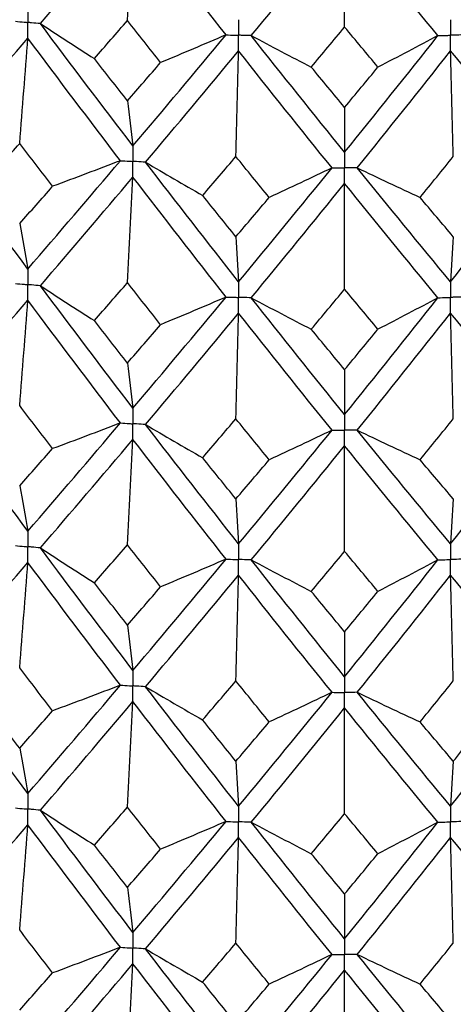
# Paper-space layout '_Isometric' of a CAD drawing. Header units: millimetres. Extents: x -25 to 231, y -14 to 362.
# Tile 20 of 58: x -3.09 to 1.03, y 6.15 to 15.51. Entities that reach past the tile are written whole.
import ezdxf

# ---------------------------------------------------------------- set-up
doc = ezdxf.new("R2010")
doc.units = ezdxf.units.MM

psp = doc.layouts.new('_Isometric')

# ---------------------------------------------------------------- linework, layer by layer
at = {"color": 7, "linetype": 'Continuous', "lineweight": 25}
for points in [[(-2.8929, 15.4686), (-2.6004, 15.8085), (-2.3066, 16.1529), (-2.0122, 16.5011)], [(-2.0644, 15.4979), (-2.0467, 15.8327), (-2.0293, 16.1671), (-2.0122, 16.5011)], [(-1.1272, 15.3615), (-1.4226, 15.7371), (-1.7178, 16.1171), (-2.0122, 16.5011)], [(-0.8878, 15.3542), (-0.5921, 15.7119), (-0.2961, 16.0741), (0, 16.4402)], [(0, 15.4354), (0, 15.7707), (0, 16.1057), (0, 16.4402)], [(0.8878, 15.3542), (0.5921, 15.7119), (0.2961, 16.0741), (0, 16.4402)], [(-2.8929, 15.4686), (-2.7233, 15.3572), (-2.552, 15.2466), (-2.3791, 15.1369)], [(-2.0122, 14.3073), (-2.3066, 14.6907), (-2.6001, 15.0771), (-2.8929, 15.4686)], [(-2.3791, 15.1369), (-2.2743, 15.2567), (-2.1694, 15.3771), (-2.0644, 15.4979)], [(-1.7493, 15.0987), (-1.8544, 15.2313), (-1.9595, 15.3643), (-2.0644, 15.4979)], [(-0.3166, 15.0554), (-0.2111, 15.1815), (-0.1056, 15.3082), (0, 15.4354)], [(0.3166, 15.0554), (0.2111, 15.1815), (0.1056, 15.3082), (0, 15.4354)], [(-2.0122, 14.3073), (-1.7177, 14.655), (-1.4228, 15.0057), (-1.1272, 15.3615)], [(-1.1272, 15.3615), (-1.3332, 15.2729), (-1.5406, 15.1853), (-1.7493, 15.0987)], [(-0.8878, 15.3542), (-0.6989, 15.2537), (-0.5085, 15.154), (-0.3166, 15.0554)], [(0, 14.2464), (-0.2961, 14.612), (-0.5919, 14.9805), (-0.8878, 15.3542)], [(0, 14.2464), (0.2961, 14.612), (0.5919, 14.9805), (0.8878, 15.3542)], [(0.8878, 15.3542), (0.6989, 15.2537), (0.5085, 15.154), (0.3166, 15.0554)], [(-3.885, 14.3271), (-3.595, 14.6582), (-3.3039, 14.9921), (-3.0114, 15.3311)], [(-3.0896, 14.3308), (-3.063, 14.6646), (-3.0369, 14.998), (-3.0114, 15.3311)], [(-2.1314, 14.1667), (-2.4257, 14.5513), (-2.7189, 14.9386), (-3.0114, 15.3311)], [(-1.8929, 14.1523), (-1.5983, 14.5011), (-1.3032, 14.8527), (-1.0075, 15.2096)], [(-1.0336, 14.206), (-1.0247, 14.5409), (-1.016, 14.8754), (-1.0075, 15.2096)], [(-0.1199, 14.0986), (-0.416, 14.4653), (-0.7117, 14.8349), (-1.0075, 15.2096)], [(0.1199, 14.0986), (0.416, 14.4653), (0.7117, 14.8349), (1.0075, 15.2096)], [(1.0336, 14.206), (1.0247, 14.5409), (1.016, 14.8754), (1.0075, 15.2096)], [(1.8929, 14.1523), (1.5983, 14.5011), (1.3032, 14.8527), (1.0075, 15.2096)], [(-2.0644, 14.7355), (-2.1694, 14.8687), (-2.2743, 15.0026), (-2.3791, 15.1369)], [(-2.0644, 14.7355), (-1.9595, 14.856), (-1.8544, 14.9771), (-1.7493, 15.0987)], [(0, 14.6731), (-0.1055, 14.7999), (-0.2111, 14.9274), (-0.3166, 15.0554)], [(0, 14.6731), (0.1055, 14.7999), (0.2111, 14.9274), (0.3166, 15.0554)], [(-2.0644, 14.7355), (-2.0467, 14.5962), (-2.0293, 14.4535), (-2.0122, 14.3073)], [(0, 14.6731), (0, 14.5343), (0, 14.3921), (0, 14.2464)], [(-3.0114, 13.1376), (-3.3038, 13.5304), (-3.5952, 13.9272), (-3.885, 14.3271)], [(-3.4018, 13.9802), (-3.2979, 14.0966), (-3.1938, 14.2134), (-3.0896, 14.3308)], [(-2.7765, 13.923), (-2.881, 14.0585), (-2.9854, 14.1944), (-3.0896, 14.3308)], [(-3.0114, 13.1376), (-2.719, 13.477), (-2.4255, 13.8202), (-2.1314, 14.1667)], [(-2.1314, 14.1667), (-2.3452, 14.0844), (-2.5603, 14.0032), (-2.7765, 13.923)], [(-1.8929, 14.1523), (-1.7134, 14.0461), (-1.5323, 13.9408), (-1.3496, 13.8364)], [(-1.0075, 13.016), (-1.3032, 13.3911), (-1.5985, 13.77), (-1.8929, 14.1523)], [(-1.3496, 13.8364), (-1.2443, 13.9592), (-1.139, 14.0823), (-1.0336, 14.206)], [(-0.7174, 13.8173), (-0.8229, 13.9465), (-0.9283, 14.076), (-1.0336, 14.206)], [(0.7174, 13.8173), (0.8229, 13.9465), (0.9283, 14.076), (1.0336, 14.206)], [(1.0075, 13.016), (1.3032, 13.3911), (1.5985, 13.77), (1.8929, 14.1523)], [(-1.0075, 13.016), (-0.7118, 13.3732), (-0.4158, 13.7342), (-0.1199, 14.0986)], [(-0.1199, 14.0986), (-0.3177, 14.0039), (-0.5168, 13.9101), (-0.7174, 13.8173)], [(0.1199, 14.0986), (0.3177, 14.0039), (0.5168, 13.9101), (0.7174, 13.8173)], [(1.0075, 13.016), (0.7118, 13.3732), (0.4158, 13.7342), (0.1199, 14.0986)], [(-2.893, 12.9788), (-2.6002, 13.3192), (-2.3065, 13.6636), (-2.0122, 14.0112)], [(-2.0644, 13.0083), (-2.0467, 13.343), (-2.0293, 13.6773), (-2.0122, 14.0112)], [(-1.1271, 12.8716), (-1.4227, 13.2478), (-1.7179, 13.6279), (-2.0122, 14.0112)], [(-0.8878, 12.8644), (-0.592, 13.2227), (-0.2959, 13.5848), (0, 13.9503)], [(0, 12.9459), (0, 13.2811), (0, 13.6159), (0, 13.9503)], [(0.8878, 12.8644), (0.592, 13.2227), (0.2959, 13.5848), (0, 13.9503)], [(-3.0896, 13.5688), (-2.9853, 13.6864), (-2.881, 13.8045), (-2.7765, 13.923)], [(-1.0336, 13.4441), (-1.139, 13.5744), (-1.2444, 13.7052), (-1.3496, 13.8364)], [(-1.0336, 13.4441), (-0.9282, 13.568), (-0.8228, 13.6925), (-0.7174, 13.8173)], [(1.0336, 13.4441), (0.9282, 13.568), (0.8228, 13.6925), (0.7174, 13.8173)], [(-3.0896, 13.5688), (-3.063, 13.4285), (-3.0369, 13.2847), (-3.0114, 13.1376)], [(-1.0336, 13.4441), (-1.0247, 13.3048), (-1.016, 13.1621), (-1.0075, 13.016)], [(1.0336, 13.4441), (1.0247, 13.3048), (1.016, 13.1621), (1.0075, 13.016)], [(-2.3793, 12.6471), (-2.2744, 12.767), (-2.1695, 12.8875), (-2.0644, 13.0083)], [(-1.749, 12.6088), (-1.8543, 12.7415), (-1.9594, 12.8747), (-2.0644, 13.0083)], [(-2.893, 12.9788), (-2.7234, 12.8674), (-2.5521, 12.7568), (-2.3793, 12.6471)], [(-2.0122, 11.8157), (-2.3065, 12.1991), (-2.6002, 12.587), (-2.893, 12.9788)], [(-0.3169, 12.5655), (-0.2112, 12.6918), (-0.1056, 12.8186), (0, 12.9459)], [(0.3169, 12.5655), (0.2112, 12.6918), (0.1056, 12.8186), (0, 12.9459)], [(-3.885, 11.8354), (-3.5952, 12.1664), (-3.3038, 12.5018), (-3.0114, 12.8412)], [(-3.0896, 11.84), (-3.063, 12.1741), (-3.0369, 12.5078), (-3.0114, 12.8412)], [(-2.1314, 11.6751), (-2.4255, 12.0594), (-2.719, 12.4483), (-3.0114, 12.8412)], [(-2.0122, 11.8157), (-1.7179, 12.1633), (-1.4227, 12.5155), (-1.1271, 12.8716)], [(-1.1271, 12.8716), (-1.3331, 12.783), (-1.5405, 12.6954), (-1.749, 12.6088)], [(-0.8878, 12.8644), (-0.699, 12.7638), (-0.5086, 12.6642), (-0.3169, 12.5655)], [(0, 11.7548), (-0.2959, 12.1203), (-0.592, 12.4904), (-0.8878, 12.8644)], [(0, 11.7548), (0.2959, 12.1203), (0.592, 12.4904), (0.8878, 12.8644)], [(0.8878, 12.8644), (0.699, 12.7638), (0.5086, 12.6642), (0.3169, 12.5655)], [(-1.8929, 11.6606), (-1.5985, 12.0093), (-1.3032, 12.3624), (-1.0075, 12.7196)], [(-1.0336, 11.7153), (-1.0247, 12.0504), (-1.016, 12.3852), (-1.0075, 12.7196)], [(-0.1199, 11.607), (-0.4158, 11.9735), (-0.7118, 12.3446), (-1.0075, 12.7196)], [(0.1199, 11.607), (0.4158, 11.9735), (0.7118, 12.3446), (1.0075, 12.7196)], [(1.0336, 11.7153), (1.0247, 12.0504), (1.016, 12.3852), (1.0075, 12.7196)], [(1.8929, 11.6606), (1.5985, 12.0093), (1.3032, 12.3624), (1.0075, 12.7196)], [(-2.0644, 12.2446), (-2.1695, 12.3783), (-2.2744, 12.5124), (-2.3793, 12.6471)], [(-2.0644, 12.2446), (-1.9594, 12.3655), (-1.8543, 12.4869), (-1.749, 12.6088)], [(0, 12.1822), (-0.1056, 12.3094), (-0.2112, 12.4372), (-0.3169, 12.5655)], [(0, 12.1822), (0.1056, 12.3094), (0.2112, 12.4372), (0.3169, 12.5655)], [(-2.0644, 12.2446), (-2.0467, 12.105), (-2.0293, 11.962), (-2.0122, 11.8157)], [(0, 12.1822), (0, 12.0431), (0, 11.9007), (0, 11.7548)], [(-3.0114, 10.6477), (-3.3039, 11.0402), (-3.595, 11.4353), (-3.885, 11.8354)], [(-2.7765, 11.4315), (-2.881, 11.5672), (-2.9853, 11.7033), (-3.0896, 11.84)], [(-1.3496, 11.345), (-1.2444, 11.4679), (-1.139, 11.5913), (-1.0336, 11.7153)], [(-0.7174, 11.3258), (-0.8228, 11.4551), (-0.9282, 11.5849), (-1.0336, 11.7153)], [(0.7174, 11.3258), (0.8228, 11.4551), (0.9282, 11.5849), (1.0336, 11.7153)], [(-3.0114, 10.6477), (-2.7189, 10.9867), (-2.4257, 11.3284), (-2.1314, 11.6751)], [(-2.1314, 11.6751), (-2.3452, 11.5928), (-2.5603, 11.5116), (-2.7765, 11.4315)], [(-1.8929, 11.6606), (-1.7134, 11.5545), (-1.5323, 11.4493), (-1.3496, 11.345)], [(-1.0075, 10.5261), (-1.3032, 10.9008), (-1.5983, 11.2782), (-1.8929, 11.6606)], [(-1.0075, 10.5261), (-0.7117, 10.8829), (-0.416, 11.2424), (-0.1199, 11.607)], [(-0.1199, 11.607), (-0.3177, 11.5123), (-0.5168, 11.4185), (-0.7174, 11.3258)], [(0.1199, 11.607), (0.3177, 11.5123), (0.5168, 11.4185), (0.7174, 11.3258)], [(1.0075, 10.5261), (0.7117, 10.8829), (0.416, 11.2424), (0.1199, 11.607)], [(1.0075, 10.5261), (1.3032, 10.9008), (1.5983, 11.2782), (1.8929, 11.6606)], [(-2.8929, 10.489), (-2.6001, 10.8291), (-2.3066, 11.1719), (-2.0122, 11.5196)], [(-2.0644, 10.5175), (-2.0467, 10.8519), (-2.0293, 11.1859), (-2.0122, 11.5196)], [(-1.1272, 10.3818), (-1.4228, 10.7577), (-1.7177, 11.1362), (-2.0122, 11.5196)], [(-3.0896, 11.0781), (-2.9854, 11.1954), (-2.881, 11.3131), (-2.7765, 11.4315)], [(-0.8878, 10.3746), (-0.5919, 10.7325), (-0.2961, 11.0932), (0, 11.4587)], [(0, 10.455), (0, 10.79), (0, 11.1245), (0, 11.4587)], [(0.8878, 10.3746), (0.5919, 10.7325), (0.2961, 11.0932), (0, 11.4587)], [(-1.0336, 10.9533), (-1.139, 11.0834), (-1.2443, 11.2138), (-1.3496, 11.345)], [(-1.0336, 10.9533), (-0.9283, 11.077), (-0.8229, 11.2011), (-0.7174, 11.3258)], [(1.0336, 10.9533), (0.9283, 11.077), (0.8229, 11.2011), (0.7174, 11.3258)], [(-3.0896, 11.0781), (-3.063, 10.938), (-3.0369, 10.7946), (-3.0114, 10.6477)], [(-1.0336, 10.9533), (-1.0247, 10.8144), (-1.016, 10.6719), (-1.0075, 10.5261)], [(1.0336, 10.9533), (1.0247, 10.8144), (1.016, 10.6719), (1.0075, 10.5261)], [(-2.8929, 10.489), (-2.7233, 10.3776), (-2.552, 10.2669), (-2.3791, 10.1572)], [(-2.0122, 9.3258), (-2.3066, 9.7098), (-2.6004, 10.0977), (-2.8929, 10.489)], [(-2.3791, 10.1572), (-2.2743, 10.2769), (-2.1694, 10.397), (-2.0644, 10.5175)], [(-1.7493, 10.119), (-1.8544, 10.2514), (-1.9595, 10.3843), (-2.0644, 10.5175)], [(-2.0122, 9.3258), (-1.7178, 9.674), (-1.4226, 10.0262), (-1.1272, 10.3818)], [(-1.1272, 10.3818), (-1.3332, 10.2932), (-1.5406, 10.2056), (-1.7493, 10.119)], [(-0.3166, 10.0756), (-0.2111, 10.2017), (-0.1055, 10.3282), (0, 10.455)], [(0.3166, 10.0756), (0.2111, 10.2017), (0.1055, 10.3282), (0, 10.455)], [(-3.885, 9.3454), (-3.5951, 9.677), (-3.3037, 10.0126), (-3.0114, 10.3515)], [(-3.0896, 9.3505), (-3.063, 9.6845), (-3.0369, 10.0182), (-3.0114, 10.3515)], [(-2.1313, 9.1851), (-2.4256, 9.5701), (-2.7191, 9.9591), (-3.0114, 10.3515)], [(-0.8878, 10.3746), (-0.6989, 10.274), (-0.5085, 10.1744), (-0.3166, 10.0756)], [(0, 9.2649), (-0.2961, 9.631), (-0.5921, 10.0011), (-0.8878, 10.3746)], [(0, 9.2649), (0.2961, 9.631), (0.5921, 10.0011), (0.8878, 10.3746)], [(0.8878, 10.3746), (0.6989, 10.274), (0.5085, 10.1744), (0.3166, 10.0756)], [(-1.893, 9.1706), (-1.5983, 9.5199), (-1.303, 9.8732), (-1.0075, 10.2299)], [(-1.0336, 9.2257), (-1.0247, 9.5608), (-1.016, 9.8955), (-1.0075, 10.2299)], [(-0.1198, 9.117), (-0.4159, 9.4841), (-0.7119, 9.8553), (-1.0075, 10.2299)], [(0.1198, 9.117), (0.4159, 9.4841), (0.7119, 9.8553), (1.0075, 10.2299)], [(1.0336, 9.2257), (1.0247, 9.5608), (1.016, 9.8955), (1.0075, 10.2299)], [(1.893, 9.1706), (1.5983, 9.5199), (1.303, 9.8732), (1.0075, 10.2299)], [(-2.0644, 9.7551), (-2.1694, 9.8887), (-2.2743, 10.0227), (-2.3791, 10.1572)], [(-2.0644, 9.7551), (-1.9595, 9.8759), (-1.8544, 9.9972), (-1.7493, 10.119)], [(0, 9.6926), (-0.1056, 9.8198), (-0.2111, 9.9475), (-0.3166, 10.0756)], [(0, 9.6926), (0.1056, 9.8198), (0.2111, 9.9475), (0.3166, 10.0756)], [(-2.0644, 9.7551), (-2.0467, 9.6154), (-2.0293, 9.4723), (-2.0122, 9.3258)], [(0, 9.6926), (0, 9.5535), (0, 9.4109), (0, 9.2649)], [(-3.0114, 8.156), (-3.3036, 8.5481), (-3.595, 8.9448), (-3.885, 9.3454)], [(-2.7762, 8.9414), (-2.8808, 9.0773), (-2.9853, 9.2137), (-3.0896, 9.3505)], [(-3.0114, 8.156), (-2.7191, 8.4946), (-2.4256, 8.8378), (-2.1313, 9.1851)], [(-2.1313, 9.1851), (-2.3451, 9.1028), (-2.5601, 9.0216), (-2.7762, 8.9414)], [(-1.893, 9.1706), (-1.7135, 9.0645), (-1.5325, 8.9592), (-1.3499, 8.8549)], [(-1.0075, 8.0344), (-1.303, 8.4087), (-1.5983, 8.7876), (-1.893, 9.1706)], [(-1.3499, 8.8549), (-1.2445, 8.978), (-1.1391, 9.1016), (-1.0336, 9.2257)], [(-0.7171, 8.8357), (-0.8226, 8.9653), (-0.9282, 9.0953), (-1.0336, 9.2257)], [(0.7171, 8.8357), (0.8226, 8.9653), (0.9282, 9.0953), (1.0336, 9.2257)], [(1.0075, 8.0344), (1.303, 8.4087), (1.5983, 8.7876), (1.893, 9.1706)], [(-1.0075, 8.0344), (-0.712, 8.3908), (-0.4159, 8.7519), (-0.1198, 9.117)], [(-0.1198, 9.117), (-0.3175, 9.0222), (-0.5166, 8.9285), (-0.7171, 8.8357)], [(0.1198, 9.117), (0.3175, 9.0222), (0.5166, 8.9285), (0.7171, 8.8357)], [(1.0075, 8.0344), (0.712, 8.3908), (0.4159, 8.7519), (0.1198, 9.117)], [(-3.0896, 8.5868), (-3.1939, 8.7236), (-3.2981, 8.8608), (-3.4021, 8.9986)], [(-2.8929, 7.9974), (-2.6004, 8.337), (-2.3067, 8.6812), (-2.0122, 9.0294)], [(-2.0644, 8.0263), (-2.0467, 8.3611), (-2.0293, 8.6954), (-2.0122, 9.0294)], [(-1.1272, 7.8903), (-1.4226, 8.2655), (-1.7177, 8.6454), (-2.0122, 9.0294)], [(-3.0896, 8.5868), (-2.9853, 8.7045), (-2.8808, 8.8227), (-2.7762, 8.9414)], [(-0.8877, 7.883), (-0.5922, 8.2404), (-0.2961, 8.6024), (0, 8.9686)], [(0, 7.9639), (0, 8.2991), (0, 8.634), (0, 8.9686)], [(0.8877, 7.883), (0.5922, 8.2404), (0.2961, 8.6024), (0, 8.9686)], [(-1.0336, 8.4621), (-1.1391, 8.5925), (-1.2445, 8.7234), (-1.3499, 8.8549)], [(-1.0336, 8.4621), (-0.9282, 8.5861), (-0.8226, 8.7106), (-0.7171, 8.8357)], [(1.0336, 8.4621), (0.9282, 8.5861), (0.8226, 8.7106), (0.7171, 8.8357)], [(1.0336, 8.4621), (1.1391, 8.5925), (1.2445, 8.7234), (1.3499, 8.8549)], [(-3.0896, 8.5868), (-3.063, 8.4466), (-3.0369, 8.303), (-3.0114, 8.156)], [(-1.0336, 8.4621), (-1.0247, 8.3229), (-1.016, 8.1804), (-1.0075, 8.0344)], [(1.0336, 8.4621), (1.0247, 8.3229), (1.016, 8.1804), (1.0075, 8.0344)], [(-2.8929, 7.9974), (-2.7232, 7.886), (-2.5519, 7.7754), (-2.3789, 7.6658)], [(-2.0122, 6.8361), (-2.3067, 7.2198), (-2.6003, 7.6064), (-2.8929, 7.9974)], [(-2.3789, 7.6658), (-2.2742, 7.7854), (-2.1694, 7.9056), (-2.0644, 8.0263)], [(-1.7494, 7.6276), (-1.8545, 7.7599), (-1.9595, 7.8929), (-2.0644, 8.0263)], [(-0.3165, 7.5842), (-0.211, 7.7102), (-0.1055, 7.8368), (0, 7.9639)], [(0.3165, 7.5842), (0.211, 7.7102), (0.1055, 7.8368), (0, 7.9639)], [(-3.885, 6.8557), (-3.5949, 7.1872), (-3.3037, 7.5215), (-3.0114, 7.86)], [(-3.0896, 6.86), (-3.063, 7.1937), (-3.0369, 7.527), (-3.0114, 7.86)], [(-2.1314, 6.6954), (-2.4257, 7.0803), (-2.719, 7.468), (-3.0114, 7.86)], [(-2.0122, 6.8361), (-1.7176, 7.1841), (-1.4227, 7.5349), (-1.1272, 7.8903)], [(-1.1272, 7.8903), (-1.3333, 7.8017), (-1.5407, 7.7141), (-1.7494, 7.6276)], [(-0.8877, 7.883), (-0.6988, 7.7825), (-0.5083, 7.6829), (-0.3165, 7.5842)], [(0, 6.7752), (-0.2962, 7.1411), (-0.592, 7.5098), (-0.8877, 7.883)], [(0, 6.7752), (0.2962, 7.1411), (0.592, 7.5098), (0.8877, 7.883)], [(0.8877, 7.883), (0.6988, 7.7825), (0.5083, 7.6829), (0.3165, 7.5842)], [(-1.8929, 6.6809), (-1.5982, 7.0301), (-1.3031, 7.3821), (-1.0075, 7.7384)], [(-1.0336, 6.7352), (-1.0247, 7.07), (-1.016, 7.4044), (-1.0075, 7.7384)], [(-0.1199, 6.6273), (-0.416, 6.9943), (-0.7119, 7.3642), (-1.0075, 7.7384)], [(0.1199, 6.6273), (0.416, 6.9943), (0.7119, 7.3642), (1.0075, 7.7384)], [(1.0336, 6.7352), (1.0247, 7.07), (1.016, 7.4044), (1.0075, 7.7384)], [(1.8929, 6.6809), (1.5982, 7.0301), (1.3031, 7.3821), (1.0075, 7.7384)], [(-2.0644, 7.2647), (-2.1694, 7.398), (-2.2742, 7.5316), (-2.3789, 7.6658)], [(-2.0644, 7.2647), (-1.9595, 7.3853), (-1.8545, 7.5061), (-1.7494, 7.6276)], [(0, 7.2022), (-0.1055, 7.3292), (-0.211, 7.4564), (-0.3165, 7.5842)], [(0, 7.2022), (0.1055, 7.3292), (0.211, 7.4564), (0.3165, 7.5842)], [(-2.0644, 7.2647), (-2.0467, 7.1253), (-2.0293, 6.9824), (-2.0122, 6.8361)], [(0, 7.2022), (0, 7.0634), (0, 6.921), (0, 6.7752)], [(-3.0114, 5.6659), (-3.3038, 6.0587), (-3.5952, 6.4555), (-3.885, 6.8557)], [(-2.7764, 6.4517), (-2.8809, 6.5874), (-2.9853, 6.7235), (-3.0896, 6.86)], [(-1.3498, 6.3651), (-1.2444, 6.4881), (-1.139, 6.6115), (-1.0336, 6.7352)], [(-0.7172, 6.346), (-0.8228, 6.4753), (-0.9282, 6.6051), (-1.0336, 6.7352)], [(0.7172, 6.346), (0.8228, 6.4753), (0.9282, 6.6051), (1.0336, 6.7352)], [(-3.0114, 5.6659), (-2.719, 6.0052), (-2.4255, 6.3486), (-2.1314, 6.6954)], [(-2.1314, 6.6954), (-2.3452, 6.6131), (-2.5602, 6.5319), (-2.7764, 6.4517)], [(-1.8929, 6.6809), (-1.7135, 6.5748), (-1.5324, 6.4695), (-1.3498, 6.3651)], [(-1.0075, 5.5443), (-1.3031, 5.9193), (-1.5984, 6.2984), (-1.8929, 6.6809)], [(1.0075, 5.5443), (1.3031, 5.9193), (1.5984, 6.2984), (1.8929, 6.6809)], [(-1.0075, 5.5443), (-0.7118, 5.9014), (-0.4158, 6.2626), (-0.1199, 6.6273)], [(-0.1199, 6.6273), (-0.3176, 6.5326), (-0.5167, 6.4388), (-0.7172, 6.346)], [(0.1199, 6.6273), (0.3176, 6.5326), (0.5167, 6.4388), (0.7172, 6.346)], [(1.0075, 5.5443), (0.7118, 5.9014), (0.4158, 6.2626), (0.1199, 6.6273)], [(-2.893, 5.5071), (-2.6003, 5.8475), (-2.3065, 6.1919), (-2.0122, 6.5398)], [(-2.0644, 5.5367), (-2.0467, 5.8715), (-2.0293, 6.2058), (-2.0122, 6.5398)], [(-1.1271, 5.4), (-1.4227, 5.776), (-1.7178, 6.1562), (-2.0122, 6.5398)], [(-0.8878, 5.3927), (-0.5921, 5.7509), (-0.296, 6.1132), (0, 6.479)], [(0, 5.4743), (0, 5.8095), (0, 6.1444), (0, 6.479)], [(0.8878, 5.3927), (0.5921, 5.7509), (0.296, 6.1132), (0, 6.479)], [(-3.0896, 6.0972), (-2.9853, 6.2149), (-2.8809, 6.3331), (-2.7764, 6.4517)], [(-1.0336, 5.9724), (-1.1391, 6.1029), (-1.2445, 6.2338), (-1.3498, 6.3651)], [(-1.0336, 5.9724), (-0.9282, 6.0965), (-0.8227, 6.221), (-0.7172, 6.346)], [(1.0336, 5.9724), (0.9282, 6.0965), (0.8227, 6.221), (0.7172, 6.346)]]:
    psp.add_open_spline(points, degree=3, dxfattribs=at)
for points, knots in [([(-3.0114, 15.6273), (-3.0114, 15.5874), (-3.0114, 15.5475), (-3.0114, 15.5076), (-3.0114, 15.4982), (-3.0114, 15.4888), (-3.0114, 15.4793)], [0, 0, 0, 0, 0.0001466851, 0.0001466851, 0.0001466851, 0.0001813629, 0.0001813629, 0.0001813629, 0.0001813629]), ([(-3.1297, 15.4903), (-3.1017, 15.4876), (-3.0737, 15.485), (-3.0456, 15.4825), (-3.0342, 15.4814), (-3.0228, 15.4804), (-3.0114, 15.4793)], [0, 0, 0, 0, 0.0000851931, 0.0000851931, 0.0000851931, 0.0001198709, 0.0001198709, 0.0001198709, 0.0001198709]), ([(-2.8929, 15.4686), (-2.921, 15.4711), (-2.9491, 15.4736), (-2.9771, 15.4762), (-2.9885, 15.4772), (-2.9999, 15.4783), (-3.0114, 15.4793)], [0, 0, 0, 0, 0.0000851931, 0.0000851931, 0.0000851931, 0.0001198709, 0.0001198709, 0.0001198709, 0.0001198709]), ([(-3.0114, 15.3311), (-3.0114, 15.3711), (-3.0114, 15.4111), (-3.0114, 15.451), (-3.0114, 15.4604), (-3.0114, 15.4699), (-3.0114, 15.4793)], [0, 0, 0, 0, 0.0001466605, 0.0001466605, 0.0001466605, 0.0001813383, 0.0001813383, 0.0001813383, 0.0001813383]), ([(-1.0075, 15.5057), (-1.0075, 15.4658), (-1.0075, 15.426), (-1.0075, 15.386), (-1.0075, 15.3766), (-1.0075, 15.3672), (-1.0075, 15.3577)], [0, 0, 0, 0, 0.0001466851, 0.0001466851, 0.0001466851, 0.0001813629, 0.0001813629, 0.0001813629, 0.0001813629]), ([(1.0075, 15.5057), (1.0075, 15.4658), (1.0075, 15.426), (1.0075, 15.386), (1.0075, 15.3766), (1.0075, 15.3672), (1.0075, 15.3577)], [0, 0, 0, 0, 0.0001466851, 0.0001466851, 0.0001466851, 0.0001813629, 0.0001813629, 0.0001813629, 0.0001813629]), ([(-1.1272, 15.3615), (-1.0988, 15.3605), (-1.0705, 15.3597), (-1.0421, 15.3588), (-1.0306, 15.3584), (-1.019, 15.3581), (-1.0075, 15.3577)], [0, 0, 0, 0, 0.0000851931, 0.0000851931, 0.0000851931, 0.0001198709, 0.0001198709, 0.0001198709, 0.0001198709]), ([(-0.8878, 15.3542), (-0.9161, 15.355), (-0.9445, 15.3558), (-0.9728, 15.3567), (-0.9844, 15.357), (-0.9959, 15.3574), (-1.0075, 15.3577)], [0, 0, 0, 0, 0.0000851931, 0.0000851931, 0.0000851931, 0.0001198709, 0.0001198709, 0.0001198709, 0.0001198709]), ([(-1.0075, 15.2096), (-1.0075, 15.2495), (-1.0075, 15.2895), (-1.0075, 15.3294), (-1.0075, 15.3388), (-1.0075, 15.3483), (-1.0075, 15.3577)], [0, 0, 0, 0, 0.0001466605, 0.0001466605, 0.0001466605, 0.0001813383, 0.0001813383, 0.0001813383, 0.0001813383]), ([(0.8878, 15.3542), (0.9161, 15.355), (0.9445, 15.3558), (0.9728, 15.3567), (0.9844, 15.357), (0.9959, 15.3574), (1.0075, 15.3577)], [0, 0, 0, 0, 0.0000851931, 0.0000851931, 0.0000851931, 0.0001198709, 0.0001198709, 0.0001198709, 0.0001198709]), ([(1.1272, 15.3615), (1.0988, 15.3605), (1.0705, 15.3597), (1.0421, 15.3588), (1.0306, 15.3584), (1.019, 15.3581), (1.0075, 15.3577)], [0, 0, 0, 0, 0.0000851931, 0.0000851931, 0.0000851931, 0.0001198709, 0.0001198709, 0.0001198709, 0.0001198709]), ([(1.0075, 15.2096), (1.0075, 15.2495), (1.0075, 15.2895), (1.0075, 15.3294), (1.0075, 15.3388), (1.0075, 15.3483), (1.0075, 15.3577)], [0, 0, 0, 0, 0.0001466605, 0.0001466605, 0.0001466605, 0.0001813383, 0.0001813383, 0.0001813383, 0.0001813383]), ([(-2.0122, 14.3073), (-2.0122, 14.2675), (-2.0122, 14.2276), (-2.0122, 14.1877), (-2.0122, 14.1783), (-2.0122, 14.1688), (-2.0122, 14.1594)], [0, 0, 0, 0, 0.000146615, 0.000146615, 0.000146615, 0.0001812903, 0.0001812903, 0.0001812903, 0.0001812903]), ([(0, 14.2464), (0, 14.2066), (0, 14.1667), (0, 14.1268), (0, 14.1174), (0, 14.1079), (0, 14.0985)], [0, 0, 0, 0, 0.000146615, 0.000146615, 0.000146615, 0.0001812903, 0.0001812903, 0.0001812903, 0.0001812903]), ([(-2.1314, 14.1667), (-2.1031, 14.165), (-2.0749, 14.1632), (-2.0467, 14.1615), (-2.0352, 14.1608), (-2.0237, 14.1601), (-2.0122, 14.1594)], [0, 0, 0, 0, 0.0000852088, 0.0000852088, 0.0000852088, 0.0001198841, 0.0001198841, 0.0001198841, 0.0001198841]), ([(-1.8929, 14.1523), (-1.9212, 14.1539), (-1.9494, 14.1556), (-1.9777, 14.1573), (-1.9892, 14.158), (-2.0007, 14.1587), (-2.0122, 14.1594)], [0, 0, 0, 0, 0.0000852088, 0.0000852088, 0.0000852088, 0.0001198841, 0.0001198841, 0.0001198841, 0.0001198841]), ([(-2.0122, 14.0112), (-2.0122, 14.0512), (-2.0122, 14.0911), (-2.0122, 14.1311), (-2.0122, 14.1405), (-2.0122, 14.1499), (-2.0122, 14.1594)], [0, 0, 0, 0, 0.0001466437, 0.0001466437, 0.0001466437, 0.000181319, 0.000181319, 0.000181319, 0.000181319]), ([(-0.1199, 14.0986), (-0.0915, 14.0986), (-0.0631, 14.0985), (-0.0347, 14.0985), (-0.0231, 14.0985), (-0.0116, 14.0985), (0, 14.0985)], [0, 0, 0, 0, 0.0000852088, 0.0000852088, 0.0000852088, 0.0001198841, 0.0001198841, 0.0001198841, 0.0001198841]), ([(0.1199, 14.0986), (0.0915, 14.0986), (0.0631, 14.0985), (0.0347, 14.0985), (0.0231, 14.0985), (0.0116, 14.0985), (0, 14.0985)], [0, 0, 0, 0, 0.0000852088, 0.0000852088, 0.0000852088, 0.0001198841, 0.0001198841, 0.0001198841, 0.0001198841]), ([(0, 13.9503), (0, 13.9903), (0, 14.0303), (0, 14.0702), (0, 14.0796), (0, 14.0891), (0, 14.0985)], [0, 0, 0, 0, 0.0001466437, 0.0001466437, 0.0001466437, 0.000181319, 0.000181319, 0.000181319, 0.000181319]), ([(-3.0114, 13.1376), (-3.0114, 13.0977), (-3.0114, 13.0578), (-3.0114, 13.0178), (-3.0114, 13.0084), (-3.0114, 12.9989), (-3.0114, 12.9895)], [0, 0, 0, 0, 0.0001467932, 0.0001467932, 0.0001467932, 0.0001814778, 0.0001814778, 0.0001814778, 0.0001814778]), ([(-3.1297, 13.0004), (-3.1017, 12.9978), (-3.0736, 12.9952), (-3.0456, 12.9926), (-3.0342, 12.9916), (-3.0228, 12.9905), (-3.0114, 12.9895)], [0, 0, 0, 0, 0.0000851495, 0.0000851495, 0.0000851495, 0.0001198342, 0.0001198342, 0.0001198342, 0.0001198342]), ([(-1.0075, 13.016), (-1.0075, 12.9761), (-1.0075, 12.9362), (-1.0075, 12.8962), (-1.0075, 12.8868), (-1.0075, 12.8774), (-1.0075, 12.8679)], [0, 0, 0, 0, 0.0001467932, 0.0001467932, 0.0001467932, 0.0001814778, 0.0001814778, 0.0001814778, 0.0001814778]), ([(1.0075, 13.016), (1.0075, 12.9761), (1.0075, 12.9362), (1.0075, 12.8962), (1.0075, 12.8868), (1.0075, 12.8774), (1.0075, 12.8679)], [0, 0, 0, 0, 0.0001467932, 0.0001467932, 0.0001467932, 0.0001814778, 0.0001814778, 0.0001814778, 0.0001814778]), ([(-2.893, 12.9788), (-2.921, 12.9813), (-2.9491, 12.9838), (-2.9771, 12.9864), (-2.9885, 12.9874), (-2.9999, 12.9885), (-3.0114, 12.9895)], [0, 0, 0, 0, 0.0000851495, 0.0000851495, 0.0000851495, 0.0001198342, 0.0001198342, 0.0001198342, 0.0001198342]), ([(-3.0114, 12.8412), (-3.0114, 12.8812), (-3.0114, 12.9212), (-3.0114, 12.9612), (-3.0114, 12.9706), (-3.0114, 12.9801), (-3.0114, 12.9895)], [0, 0, 0, 0, 0.0001467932, 0.0001467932, 0.0001467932, 0.0001814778, 0.0001814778, 0.0001814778, 0.0001814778]), ([(-1.1271, 12.8716), (-1.0988, 12.8707), (-1.0704, 12.8698), (-1.0421, 12.869), (-1.0306, 12.8686), (-1.019, 12.8683), (-1.0075, 12.8679)], [0, 0, 0, 0, 0.0000851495, 0.0000851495, 0.0000851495, 0.0001198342, 0.0001198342, 0.0001198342, 0.0001198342]), ([(-0.8878, 12.8644), (-0.9161, 12.8652), (-0.9445, 12.866), (-0.9728, 12.8669), (-0.9844, 12.8672), (-0.9959, 12.8676), (-1.0075, 12.8679)], [0, 0, 0, 0, 0.0000851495, 0.0000851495, 0.0000851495, 0.0001198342, 0.0001198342, 0.0001198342, 0.0001198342]), ([(-1.0075, 12.7196), (-1.0075, 12.7596), (-1.0075, 12.7996), (-1.0075, 12.8396), (-1.0075, 12.849), (-1.0075, 12.8585), (-1.0075, 12.8679)], [0, 0, 0, 0, 0.0001467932, 0.0001467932, 0.0001467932, 0.0001814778, 0.0001814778, 0.0001814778, 0.0001814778]), ([(0.8878, 12.8644), (0.9161, 12.8652), (0.9445, 12.866), (0.9728, 12.8669), (0.9844, 12.8672), (0.9959, 12.8676), (1.0075, 12.8679)], [0, 0, 0, 0, 0.0000851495, 0.0000851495, 0.0000851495, 0.0001198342, 0.0001198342, 0.0001198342, 0.0001198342]), ([(1.1271, 12.8716), (1.0988, 12.8707), (1.0704, 12.8698), (1.0421, 12.869), (1.0306, 12.8686), (1.019, 12.8683), (1.0075, 12.8679)], [0, 0, 0, 0, 0.0000851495, 0.0000851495, 0.0000851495, 0.0001198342, 0.0001198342, 0.0001198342, 0.0001198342]), ([(1.0075, 12.7196), (1.0075, 12.7596), (1.0075, 12.7996), (1.0075, 12.8396), (1.0075, 12.849), (1.0075, 12.8585), (1.0075, 12.8679)], [0, 0, 0, 0, 0.0001467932, 0.0001467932, 0.0001467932, 0.0001814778, 0.0001814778, 0.0001814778, 0.0001814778]), ([(-2.0122, 11.8157), (-2.0122, 11.7758), (-2.0122, 11.736), (-2.0122, 11.6961), (-2.0122, 11.6866), (-2.0122, 11.6772), (-2.0122, 11.6677)], [0, 0, 0, 0, 0.0001466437, 0.0001466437, 0.0001466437, 0.000181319, 0.000181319, 0.000181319, 0.000181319]), ([(0, 11.7548), (0, 11.715), (0, 11.6751), (0, 11.6352), (0, 11.6257), (0, 11.6163), (0, 11.6069)], [0, 0, 0, 0, 0.0001466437, 0.0001466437, 0.0001466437, 0.000181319, 0.000181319, 0.000181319, 0.000181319]), ([(-2.1314, 11.6751), (-2.1031, 11.6733), (-2.0749, 11.6716), (-2.0467, 11.6698), (-2.0352, 11.6691), (-2.0237, 11.6684), (-2.0122, 11.6677)], [0, 0, 0, 0, 0.0000852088, 0.0000852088, 0.0000852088, 0.0001198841, 0.0001198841, 0.0001198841, 0.0001198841]), ([(-1.8929, 11.6606), (-1.9212, 11.6623), (-1.9494, 11.664), (-1.9777, 11.6657), (-1.9892, 11.6664), (-2.0007, 11.667), (-2.0122, 11.6677)], [0, 0, 0, 0, 0.0000852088, 0.0000852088, 0.0000852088, 0.0001198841, 0.0001198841, 0.0001198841, 0.0001198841]), ([(-2.0122, 11.5196), (-2.0122, 11.5596), (-2.0122, 11.5995), (-2.0122, 11.6394), (-2.0122, 11.6489), (-2.0122, 11.6583), (-2.0122, 11.6677)], [0, 0, 0, 0, 0.000146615, 0.000146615, 0.000146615, 0.0001812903, 0.0001812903, 0.0001812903, 0.0001812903]), ([(-0.1199, 11.607), (-0.0915, 11.6069), (-0.0631, 11.6069), (-0.0347, 11.6069), (-0.0231, 11.6069), (-0.0116, 11.6069), (0, 11.6069)], [0, 0, 0, 0, 0.0000852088, 0.0000852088, 0.0000852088, 0.0001198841, 0.0001198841, 0.0001198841, 0.0001198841]), ([(0.1199, 11.607), (0.0915, 11.6069), (0.0631, 11.6069), (0.0347, 11.6069), (0.0231, 11.6069), (0.0116, 11.6069), (0, 11.6069)], [0, 0, 0, 0, 0.0000852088, 0.0000852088, 0.0000852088, 0.0001198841, 0.0001198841, 0.0001198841, 0.0001198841]), ([(0, 11.4587), (0, 11.4987), (0, 11.5386), (0, 11.5785), (0, 11.588), (0, 11.5974), (0, 11.6069)], [0, 0, 0, 0, 0.000146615, 0.000146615, 0.000146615, 0.0001812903, 0.0001812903, 0.0001812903, 0.0001812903]), ([(-3.0114, 10.6477), (-3.0114, 10.6078), (-3.0114, 10.5679), (-3.0114, 10.528), (-3.0114, 10.5186), (-3.0114, 10.5091), (-3.0114, 10.4997)], [0, 0, 0, 0, 0.0001466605, 0.0001466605, 0.0001466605, 0.0001813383, 0.0001813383, 0.0001813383, 0.0001813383]), ([(-3.1297, 10.5106), (-3.1017, 10.508), (-3.0737, 10.5054), (-3.0456, 10.5028), (-3.0342, 10.5018), (-3.0228, 10.5007), (-3.0114, 10.4997)], [0, 0, 0, 0, 0.0000851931, 0.0000851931, 0.0000851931, 0.0001198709, 0.0001198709, 0.0001198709, 0.0001198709]), ([(-2.8929, 10.489), (-2.921, 10.4915), (-2.9491, 10.494), (-2.9771, 10.4966), (-2.9885, 10.4976), (-2.9999, 10.4986), (-3.0114, 10.4997)], [0, 0, 0, 0, 0.0000851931, 0.0000851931, 0.0000851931, 0.0001198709, 0.0001198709, 0.0001198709, 0.0001198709]), ([(-3.0114, 10.3515), (-3.0114, 10.3915), (-3.0114, 10.4314), (-3.0114, 10.4714), (-3.0114, 10.4808), (-3.0114, 10.4903), (-3.0114, 10.4997)], [0, 0, 0, 0, 0.0001466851, 0.0001466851, 0.0001466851, 0.0001813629, 0.0001813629, 0.0001813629, 0.0001813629]), ([(-1.0075, 10.5261), (-1.0075, 10.4862), (-1.0075, 10.4463), (-1.0075, 10.4064), (-1.0075, 10.397), (-1.0075, 10.3875), (-1.0075, 10.3781)], [0, 0, 0, 0, 0.0001466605, 0.0001466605, 0.0001466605, 0.0001813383, 0.0001813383, 0.0001813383, 0.0001813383]), ([(1.0075, 10.5261), (1.0075, 10.4862), (1.0075, 10.4463), (1.0075, 10.4064), (1.0075, 10.397), (1.0075, 10.3875), (1.0075, 10.3781)], [0, 0, 0, 0, 0.0001466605, 0.0001466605, 0.0001466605, 0.0001813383, 0.0001813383, 0.0001813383, 0.0001813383]), ([(-1.1272, 10.3818), (-1.0988, 10.3809), (-1.0705, 10.38), (-1.0421, 10.3792), (-1.0306, 10.3788), (-1.019, 10.3785), (-1.0075, 10.3781)], [0, 0, 0, 0, 0.0000851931, 0.0000851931, 0.0000851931, 0.0001198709, 0.0001198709, 0.0001198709, 0.0001198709]), ([(1.1272, 10.3818), (1.0988, 10.3809), (1.0705, 10.38), (1.0421, 10.3792), (1.0306, 10.3788), (1.019, 10.3785), (1.0075, 10.3781)], [0, 0, 0, 0, 0.0000851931, 0.0000851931, 0.0000851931, 0.0001198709, 0.0001198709, 0.0001198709, 0.0001198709]), ([(-0.8878, 10.3746), (-0.9161, 10.3754), (-0.9445, 10.3762), (-0.9728, 10.3771), (-0.9844, 10.3774), (-0.9959, 10.3778), (-1.0075, 10.3781)], [0, 0, 0, 0, 0.0000851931, 0.0000851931, 0.0000851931, 0.0001198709, 0.0001198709, 0.0001198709, 0.0001198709]), ([(-1.0075, 10.2299), (-1.0075, 10.2699), (-1.0075, 10.3098), (-1.0075, 10.3498), (-1.0075, 10.3592), (-1.0075, 10.3687), (-1.0075, 10.3781)], [0, 0, 0, 0, 0.0001466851, 0.0001466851, 0.0001466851, 0.0001813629, 0.0001813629, 0.0001813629, 0.0001813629]), ([(0.8878, 10.3746), (0.9161, 10.3754), (0.9445, 10.3762), (0.9728, 10.3771), (0.9844, 10.3774), (0.9959, 10.3778), (1.0075, 10.3781)], [0, 0, 0, 0, 0.0000851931, 0.0000851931, 0.0000851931, 0.0001198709, 0.0001198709, 0.0001198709, 0.0001198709]), ([(1.0075, 10.2299), (1.0075, 10.2699), (1.0075, 10.3098), (1.0075, 10.3498), (1.0075, 10.3592), (1.0075, 10.3687), (1.0075, 10.3781)], [0, 0, 0, 0, 0.0001466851, 0.0001466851, 0.0001466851, 0.0001813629, 0.0001813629, 0.0001813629, 0.0001813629]), ([(-2.0122, 9.3258), (-2.0122, 9.2859), (-2.0122, 9.246), (-2.0122, 9.206), (-2.0122, 9.1966), (-2.0122, 9.1872), (-2.0122, 9.1777)], [0, 0, 0, 0, 0.0001467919, 0.0001467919, 0.0001467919, 0.0001814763, 0.0001814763, 0.0001814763, 0.0001814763]), ([(0, 9.2649), (0, 9.225), (0, 9.1851), (0, 9.1452), (0, 9.1357), (0, 9.1263), (0, 9.1168)], [0, 0, 0, 0, 0.0001467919, 0.0001467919, 0.0001467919, 0.0001814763, 0.0001814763, 0.0001814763, 0.0001814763]), ([(-2.1313, 9.1851), (-2.1031, 9.1833), (-2.0749, 9.1816), (-2.0467, 9.1798), (-2.0352, 9.1791), (-2.0237, 9.1784), (-2.0122, 9.1777)], [0, 0, 0, 0, 0.0000851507, 0.0000851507, 0.0000851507, 0.0001198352, 0.0001198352, 0.0001198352, 0.0001198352]), ([(-1.893, 9.1706), (-1.9212, 9.1723), (-1.9494, 9.1739), (-1.9777, 9.1756), (-1.9892, 9.1763), (-2.0007, 9.177), (-2.0122, 9.1777)], [0, 0, 0, 0, 0.0000851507, 0.0000851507, 0.0000851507, 0.0001198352, 0.0001198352, 0.0001198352, 0.0001198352]), ([(-2.0122, 9.0294), (-2.0122, 9.0694), (-2.0122, 9.1094), (-2.0122, 9.1494), (-2.0122, 9.1588), (-2.0122, 9.1683), (-2.0122, 9.1777)], [0, 0, 0, 0, 0.0001467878, 0.0001467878, 0.0001467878, 0.0001814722, 0.0001814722, 0.0001814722, 0.0001814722]), ([(-0.1198, 9.117), (-0.0915, 9.1169), (-0.0631, 9.1169), (-0.0347, 9.1169), (-0.0231, 9.1168), (-0.0116, 9.1168), (0, 9.1168)], [0, 0, 0, 0, 0.0000851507, 0.0000851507, 0.0000851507, 0.0001198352, 0.0001198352, 0.0001198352, 0.0001198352]), ([(0.1198, 9.117), (0.0915, 9.1169), (0.0631, 9.1169), (0.0347, 9.1169), (0.0231, 9.1168), (0.0116, 9.1168), (0, 9.1168)], [0, 0, 0, 0, 0.0000851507, 0.0000851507, 0.0000851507, 0.0001198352, 0.0001198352, 0.0001198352, 0.0001198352]), ([(0, 8.9686), (0, 9.0086), (0, 9.0486), (0, 9.0885), (0, 9.098), (0, 9.1074), (0, 9.1168)], [0, 0, 0, 0, 0.0001467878, 0.0001467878, 0.0001467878, 0.0001814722, 0.0001814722, 0.0001814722, 0.0001814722]), ([(-3.0114, 8.156), (-3.0114, 8.1162), (-3.0114, 8.0763), (-3.0114, 8.0364), (-3.0114, 8.027), (-3.0114, 8.0176), (-3.0114, 8.0081)], [0, 0, 0, 0, 0.0001465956, 0.0001465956, 0.0001465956, 0.0001812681, 0.0001812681, 0.0001812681, 0.0001812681]), ([(-3.1298, 8.0191), (-3.1017, 8.0164), (-3.0737, 8.0138), (-3.0456, 8.0113), (-3.0342, 8.0102), (-3.0228, 8.0092), (-3.0114, 8.0081)], [0, 0, 0, 0, 0.000085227, 0.000085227, 0.000085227, 0.0001198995, 0.0001198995, 0.0001198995, 0.0001198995]), ([(-2.8929, 7.9974), (-2.921, 7.9999), (-2.9491, 8.0025), (-2.9771, 8.005), (-2.9885, 8.006), (-2.9999, 8.0071), (-3.0114, 8.0081)], [0, 0, 0, 0, 0.000085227, 0.000085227, 0.000085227, 0.0001198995, 0.0001198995, 0.0001198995, 0.0001198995]), ([(-3.0114, 7.86), (-3.0114, 7.9), (-3.0114, 7.9399), (-3.0114, 7.9798), (-3.0114, 7.9892), (-3.0114, 7.9987), (-3.0114, 8.0081)], [0, 0, 0, 0, 0.0001465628, 0.0001465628, 0.0001465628, 0.0001812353, 0.0001812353, 0.0001812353, 0.0001812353]), ([(-1.0075, 8.0344), (-1.0075, 7.9946), (-1.0075, 7.9547), (-1.0075, 7.9148), (-1.0075, 7.9054), (-1.0075, 7.896), (-1.0075, 7.8865)], [0, 0, 0, 0, 0.0001465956, 0.0001465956, 0.0001465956, 0.0001812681, 0.0001812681, 0.0001812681, 0.0001812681]), ([(1.0075, 8.0344), (1.0075, 7.9946), (1.0075, 7.9547), (1.0075, 7.9148), (1.0075, 7.9054), (1.0075, 7.896), (1.0075, 7.8865)], [0, 0, 0, 0, 0.0001465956, 0.0001465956, 0.0001465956, 0.0001812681, 0.0001812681, 0.0001812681, 0.0001812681]), ([(-1.1272, 7.8903), (-1.0988, 7.8894), (-1.0705, 7.8885), (-1.0421, 7.8876), (-1.0306, 7.8872), (-1.019, 7.8869), (-1.0075, 7.8865)], [0, 0, 0, 0, 0.000085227, 0.000085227, 0.000085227, 0.0001198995, 0.0001198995, 0.0001198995, 0.0001198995]), ([(-0.8877, 7.883), (-0.9161, 7.8838), (-0.9445, 7.8847), (-0.9728, 7.8855), (-0.9844, 7.8858), (-0.9959, 7.8862), (-1.0075, 7.8865)], [0, 0, 0, 0, 0.000085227, 0.000085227, 0.000085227, 0.0001198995, 0.0001198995, 0.0001198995, 0.0001198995]), ([(-1.0075, 7.7384), (-1.0075, 7.7784), (-1.0075, 7.8183), (-1.0075, 7.8582), (-1.0075, 7.8677), (-1.0075, 7.8771), (-1.0075, 7.8865)], [0, 0, 0, 0, 0.0001465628, 0.0001465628, 0.0001465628, 0.0001812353, 0.0001812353, 0.0001812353, 0.0001812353]), ([(0.8877, 7.883), (0.9161, 7.8838), (0.9445, 7.8847), (0.9728, 7.8855), (0.9844, 7.8858), (0.9959, 7.8862), (1.0075, 7.8865)], [0, 0, 0, 0, 0.000085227, 0.000085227, 0.000085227, 0.0001198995, 0.0001198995, 0.0001198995, 0.0001198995]), ([(1.1272, 7.8903), (1.0988, 7.8894), (1.0705, 7.8885), (1.0421, 7.8876), (1.0306, 7.8872), (1.019, 7.8869), (1.0075, 7.8865)], [0, 0, 0, 0, 0.000085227, 0.000085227, 0.000085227, 0.0001198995, 0.0001198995, 0.0001198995, 0.0001198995]), ([(1.0075, 7.7384), (1.0075, 7.7784), (1.0075, 7.8183), (1.0075, 7.8582), (1.0075, 7.8677), (1.0075, 7.8771), (1.0075, 7.8865)], [0, 0, 0, 0, 0.0001465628, 0.0001465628, 0.0001465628, 0.0001812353, 0.0001812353, 0.0001812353, 0.0001812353]), ([(-2.0122, 6.8361), (-2.0122, 6.7962), (-2.0122, 6.7563), (-2.0122, 6.7164), (-2.0122, 6.7069), (-2.0122, 6.6975), (-2.0122, 6.6881)], [0, 0, 0, 0, 0.0001466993, 0.0001466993, 0.0001466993, 0.0001813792, 0.0001813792, 0.0001813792, 0.0001813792]), ([(0, 6.7752), (0, 6.7353), (0, 6.6954), (0, 6.6555), (0, 6.6461), (0, 6.6366), (0, 6.6272)], [0, 0, 0, 0, 0.0001466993, 0.0001466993, 0.0001466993, 0.0001813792, 0.0001813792, 0.0001813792, 0.0001813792]), ([(-2.1314, 6.6954), (-2.1031, 6.6936), (-2.0749, 6.6919), (-2.0467, 6.6902), (-2.0352, 6.6895), (-2.0237, 6.6888), (-2.0122, 6.6881)], [0, 0, 0, 0, 0.0000851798, 0.0000851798, 0.0000851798, 0.0001198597, 0.0001198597, 0.0001198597, 0.0001198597]), ([(-1.8929, 6.6809), (-1.9212, 6.6826), (-1.9494, 6.6843), (-1.9777, 6.686), (-1.9892, 6.6867), (-2.0007, 6.6874), (-2.0122, 6.6881)], [0, 0, 0, 0, 0.0000851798, 0.0000851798, 0.0000851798, 0.0001198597, 0.0001198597, 0.0001198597, 0.0001198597]), ([(-2.0122, 6.5398), (-2.0122, 6.5798), (-2.0122, 6.6198), (-2.0122, 6.6597), (-2.0122, 6.6692), (-2.0122, 6.6786), (-2.0122, 6.6881)], [0, 0, 0, 0, 0.0001467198, 0.0001467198, 0.0001467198, 0.0001813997, 0.0001813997, 0.0001813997, 0.0001813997]), ([(-0.1199, 6.6273), (-0.0915, 6.6272), (-0.0631, 6.6272), (-0.0347, 6.6272), (-0.0231, 6.6272), (-0.0116, 6.6272), (0, 6.6272)], [0, 0, 0, 0, 0.0000851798, 0.0000851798, 0.0000851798, 0.0001198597, 0.0001198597, 0.0001198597, 0.0001198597]), ([(0.1199, 6.6273), (0.0915, 6.6272), (0.0631, 6.6272), (0.0347, 6.6272), (0.0231, 6.6272), (0.0116, 6.6272), (0, 6.6272)], [0, 0, 0, 0, 0.0000851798, 0.0000851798, 0.0000851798, 0.0001198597, 0.0001198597, 0.0001198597, 0.0001198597]), ([(0, 6.479), (0, 6.5189), (0, 6.5589), (0, 6.5989), (0, 6.6083), (0, 6.6177), (0, 6.6272)], [0, 0, 0, 0, 0.0001467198, 0.0001467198, 0.0001467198, 0.0001813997, 0.0001813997, 0.0001813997, 0.0001813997])]:
    psp.add_open_spline(points, degree=3, knots=knots, dxfattribs=at)

doc.saveas('drawing.dxf')
